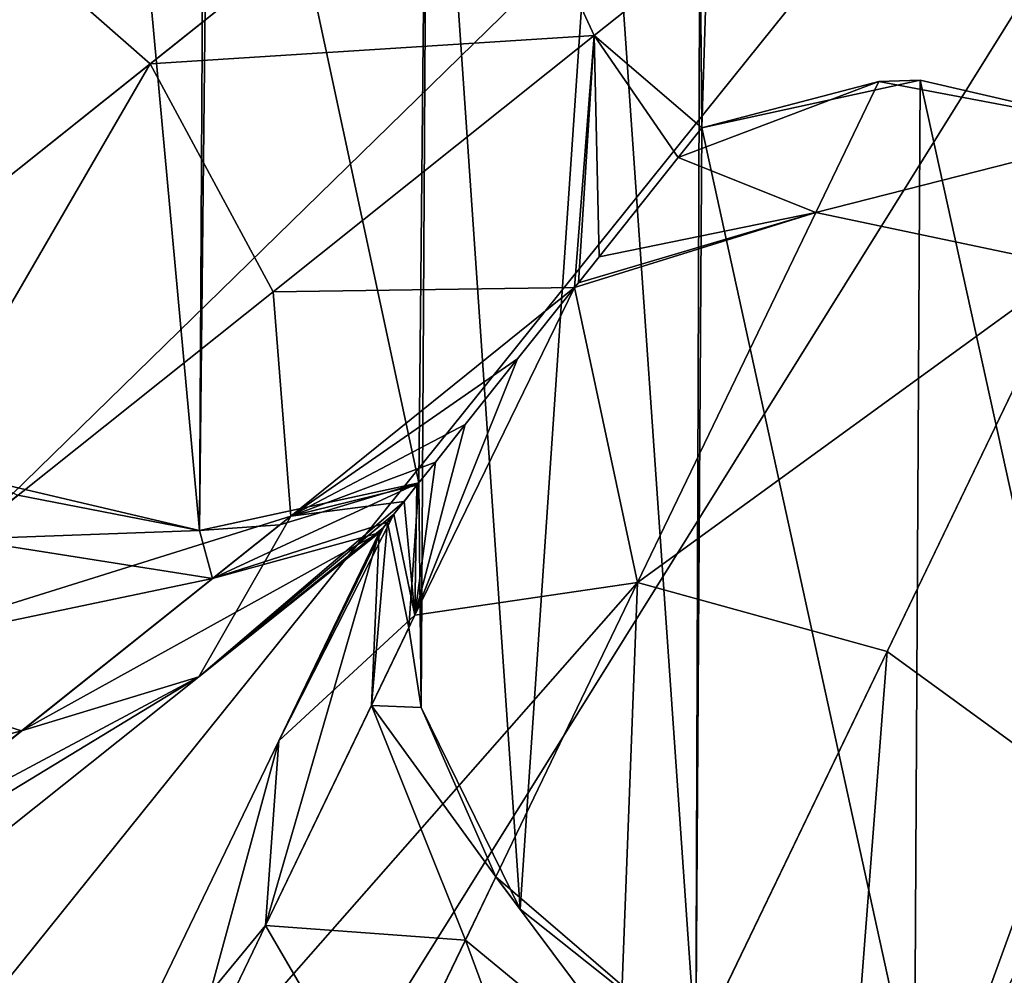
# Model space of a CAD drawing. Header units: millimetres. Extents: x 3 to 496, y 3 to 509.
# Tile 143 of 256: x 242.33 to 246.2, y 246.85 to 250.6. Entities that reach past the tile are written whole.
import ezdxf

# ---------------------------------------------------------------- set-up
doc = ezdxf.new("R2010")
doc.units = ezdxf.units.MM
doc.header["$LTSCALE"] = 25.4
doc.layers.get('0').update_dxf_attribs({"true_color": 0xff5454})

# ---------------------------------------------------------------- blocks, each defined once
blk = doc.blocks.new('FORM-M-9673.STL#1')
at = {"color": 0}
mesh = blk.add_polyface(dxfattribs=at)
corners = [(243.4488, 256.9537, 20.7302), (243.0791, 258.6248, 20.7302), (243.0709, 256.1621, 20.7302), (243.4517, 257.8308, 20.7302), (255.2364, 256.9537, 20.7302), (255.6061, 258.6248, 20.7302), (255.2334, 257.8308, 20.7302), (255.6143, 256.1621, 20.7302), (241.4724, 259.3986, 20.7302), (241.1046, 261.0783, 20.7302), (241.0988, 260.1969, 20.7302), (241.4888, 261.8716, 20.7302), (241.4888, 249.3453, 20.7302), (242.1768, 248.7942, 20.7302), (242.1768, 262.4227, 20.7302), (242.3906, 255.6085, 20.7302), (243.0348, 248.5924, 20.7302), (243.0709, 255.0548, 20.7302), (243.0791, 252.5921, 20.7302), (243.8963, 248.779, 20.7302), (243.9322, 252.3884, 20.7302), (243.906, 247.8976, 20.7302), (244.2937, 247.106, 20.7302), (244.6162, 251.8393, 20.7302), (244.9841, 246.5579, 20.7302), (244.9994, 251.0503, 20.7302), (245.0081, 250.1732, 20.7302), (245.843, 246.3599, 20.7302), (245.8651, 250.3598, 20.7302), (246.7036, 246.5503, 20.7302), (246.7196, 250.1618, 20.7302), (247.3988, 247.0922, 20.7302), (247.4072, 249.6172, 20.7302), (247.79, 246.3024, 20.7302), (247.7956, 248.8308, 20.7302), (248.4828, 245.7574, 20.7302), (248.4868, 249.3708, 20.7302), (249.3426, 245.5631, 20.7302), (249.3426, 249.5631, 20.7302), (250.2024, 245.7574, 20.7302), (250.1984, 249.3708, 20.7302), (250.8896, 248.8308, 20.7302), (250.8952, 246.3024, 20.7302), (251.278, 249.6172, 20.7302), (251.2864, 247.0922, 20.7302), (251.9656, 250.1618, 20.7302), (251.9816, 246.5503, 20.7302), (252.8201, 250.3598, 20.7302), (252.8422, 246.3599, 20.7302), (253.6771, 250.1732, 20.7302), (253.7011, 246.5579, 20.7302), (253.6858, 251.0503, 20.7302), (254.069, 251.8393, 20.7302), (254.3914, 247.106, 20.7302), (254.753, 252.3884, 20.7302), (254.7792, 247.8976, 20.7302), (254.7889, 248.779, 20.7302), (255.6061, 252.5921, 20.7302), (255.6504, 248.5924, 20.7302), (255.6143, 255.0548, 20.7302), (256.2946, 255.6085, 20.7302), (256.5084, 248.7942, 20.7302), (255.2364, 254.2633, 20.7302), (255.2334, 253.3861, 20.7302), (243.4488, 254.2633, 20.7302), (243.4517, 253.3861, 20.7302), (239.5491, 253.3732, 20.7302), (239.9243, 255.0513, 20.7302), (239.5472, 254.2546, 20.7302), (239.9298, 252.5782, 20.7302), (240.6073, 255.6085, 20.7302), (240.6153, 252.024, 20.7302), (241.1046, 250.1386, 20.7302), (241.4724, 251.8184, 20.7302), (241.0988, 251.0201, 20.7302), (239.9243, 256.1656, 20.7302), (239.5491, 257.8438, 20.7302), (239.5472, 256.9623, 20.7302), (239.9298, 258.6388, 20.7302), (240.6153, 259.1929, 20.7302), (243.0348, 262.6246, 20.7302), (243.8963, 262.438, 20.7302), (243.9322, 258.8285, 20.7302), (243.906, 263.3193, 20.7302), (244.2937, 264.111, 20.7302), (244.6162, 259.3777, 20.7302), (244.9841, 264.659, 20.7302), (244.9994, 260.1667, 20.7302), (245.0081, 261.0438, 20.7302), (245.843, 264.8571, 20.7302), (245.8651, 260.8571, 20.7302), (246.7036, 264.6666, 20.7302), (246.7196, 261.0551, 20.7302), (247.3988, 264.1247, 20.7302), (247.4072, 261.5997, 20.7302), (247.79, 264.9146, 20.7302), (247.7956, 262.3862, 20.7302), (248.4828, 265.4596, 20.7302), (248.4868, 261.8461, 20.7302), (249.3426, 265.6538, 20.7302), (249.3426, 261.6538, 20.7302), (250.1984, 261.8461, 20.7302), (250.2024, 265.4596, 20.7302), (250.8896, 262.3862, 20.7302), (250.8952, 264.9146, 20.7302), (251.278, 261.5997, 20.7302), (251.2864, 264.1247, 20.7302), (251.9656, 261.0551, 20.7302), (251.9816, 264.6666, 20.7302), (252.8201, 260.8571, 20.7302), (252.8422, 264.8571, 20.7302), (253.6771, 261.0438, 20.7302), (253.7011, 264.659, 20.7302), (253.6858, 260.1667, 20.7302), (254.069, 259.3777, 20.7302), (254.3914, 264.111, 20.7302), (254.753, 258.8285, 20.7302), (254.7792, 263.3193, 20.7302), (254.7889, 262.438, 20.7302), (255.6504, 262.6246, 20.7302), (256.5084, 262.4227, 20.7302), (257.1964, 249.3453, 20.7302), (257.1964, 261.8716, 20.7302), (257.2128, 251.8184, 20.7302), (257.5805, 250.1386, 20.7302), (257.5864, 251.0201, 20.7302), (258.0699, 252.024, 20.7302), (257.2128, 259.3986, 20.7302), (258.0699, 259.1929, 20.7302), (258.0778, 255.6085, 20.7302), (258.7554, 252.5782, 20.7302), (258.7609, 255.0513, 20.7302), (259.1361, 253.3732, 20.7302), (259.138, 254.2546, 20.7302), (258.7554, 258.6388, 20.7302), (258.7609, 256.1656, 20.7302), (259.1361, 257.8438, 20.7302), (259.138, 256.9623, 20.7302), (257.5805, 261.0783, 20.7302), (257.5864, 260.1969, 20.7302)]
mesh.append_faces([[corners[k] for k in face] for face in [(1, 0, 3), (4, 5, 6), (8, 9, 10), (57, 62, 63), (64, 18, 65), (66, 67, 68), (72, 73, 74), (75, 76, 77), (123, 124, 125), (131, 132, 133), (136, 135, 137), (138, 127, 139)]], dxfattribs={"vtx0": -1, "color": 0})
mesh.append_faces([[corners[k] for k in face] for face in [(0, 1, 2), (9, 8, 11), (11, 13, 14), (15, 16, 17), (18, 19, 20), (20, 22, 23), (23, 24, 25), (25, 24, 26), (26, 27, 28), (28, 29, 30), (30, 31, 32), (32, 33, 34), (34, 35, 36), (36, 37, 38), (38, 39, 40), (40, 39, 41), (41, 42, 43), (43, 44, 45), (45, 46, 47), (47, 48, 49), (49, 50, 51), (51, 50, 52), (52, 53, 54), (54, 56, 57), (59, 58, 60), (62, 57, 59), (67, 69, 70), (76, 75, 78), (78, 70, 79), (79, 73, 8), (80, 1, 81), (81, 82, 83), (83, 82, 84), (84, 85, 86), (86, 88, 89), (89, 90, 91), (91, 92, 93), (93, 94, 95), (95, 96, 97), (97, 98, 99), (99, 101, 102), (102, 103, 104), (104, 105, 106), (106, 107, 108), (108, 109, 110), (110, 111, 112), (112, 114, 115), (115, 116, 117), (117, 116, 118), (118, 5, 119), (119, 60, 120), (120, 121, 122), (126, 127, 123), (127, 126, 128), (129, 130, 131), (134, 135, 136), (122, 127, 138)]], dxfattribs={"vtx0": -1, "vtx1": -1, "color": 0})
mesh.append_faces([[corners[k] for k in face] for face in [(11, 8, 12), (14, 13, 15), (17, 16, 18), (57, 58, 59), (73, 12, 8), (79, 70, 71), (80, 2, 1), (119, 5, 7), (120, 60, 61), (122, 121, 123), (128, 126, 129), (127, 122, 123)]], dxfattribs={"vtx0": -1, "vtx1": -1, "vtx2": -1, "color": 0})
mesh.append_faces([[corners[k] for k in face] for face in [(5, 4, 7), (11, 12, 13), (15, 13, 16), (18, 16, 19), (20, 19, 21), (20, 21, 22), (23, 22, 24), (26, 24, 27), (28, 27, 29), (30, 29, 31), (32, 31, 33), (34, 33, 35), (36, 35, 37), (38, 37, 39), (41, 39, 42), (43, 42, 44), (45, 44, 46), (47, 46, 48), (49, 48, 50), (52, 50, 53), (54, 53, 55), (54, 55, 56), (57, 56, 58), (60, 58, 61), (18, 64, 17), (67, 66, 69), (70, 69, 71), (73, 72, 12), (78, 75, 70), (79, 71, 73), (15, 80, 14), (80, 15, 2), (81, 1, 82), (84, 82, 85), (86, 85, 87), (86, 87, 88), (89, 88, 90), (91, 90, 92), (93, 92, 94), (95, 94, 96), (97, 96, 98), (99, 98, 100), (99, 100, 101), (102, 101, 103), (104, 103, 105), (106, 105, 107), (108, 107, 109), (110, 109, 111), (112, 111, 113), (112, 113, 114), (115, 114, 116), (118, 116, 5), (119, 7, 60), (120, 61, 121), (123, 121, 124), (129, 126, 130), (131, 130, 132), (129, 134, 128), (134, 129, 135)]], dxfattribs={"vtx0": -1, "vtx2": -1, "color": 0})
mesh = blk.add_polyface(dxfattribs=at)
corners = [(249.3426, 255.6085, 2.1311), (220.6657, 252.2786, 4.4765), (220.1763, 248.9514, 4.605)]
mesh.append_faces([[corners[k] for k in face] for face in [(0, 1, 2)]], dxfattribs={"color": 0})
mesh = blk.add_polyface(dxfattribs=at)
corners = [(249.3426, 255.6085, 2.1311), (220.1763, 248.9514, 4.605), (221.918, 246.3868, 4.5431)]
mesh.append_faces([[corners[k] for k in face] for face in [(0, 1, 2)]], dxfattribs={"color": 0})
mesh = blk.add_polyface(dxfattribs=at)
corners = [(249.3426, 255.6085, 2.1311), (221.918, 246.3868, 4.5431), (223.4663, 243.279, 4.5183)]
mesh.append_faces([[corners[k] for k in face] for face in [(0, 1, 2)]], dxfattribs={"color": 0})
mesh = blk.add_polyface(dxfattribs=at)
corners = [(249.3426, 255.6085, 2.1311), (223.4663, 243.279, 4.5183), (224.9504, 240.1659, 4.4765)]
mesh.append_faces([[corners[k] for k in face] for face in [(0, 1, 2)]], dxfattribs={"color": 0})
mesh = blk.add_polyface(dxfattribs=at)
corners = [(249.3426, 255.6085, 2.1311), (224.9504, 240.1659, 4.4765), (225.953, 236.9559, 4.605)]
mesh.append_faces([[corners[k] for k in face] for face in [(0, 1, 2)]], dxfattribs={"color": 0})
mesh = blk.add_polyface(dxfattribs=at)
corners = [(249.3426, 255.6085, 2.1311), (225.953, 236.9559, 4.605), (228.6351, 235.401, 4.5431)]
mesh.append_faces([[corners[k] for k in face] for face in [(0, 1, 2)]], dxfattribs={"color": 0})
mesh = blk.add_polyface(dxfattribs=at)
corners = [(249.3426, 255.6085, 2.1311), (228.6351, 235.401, 4.5431), (231.3784, 233.2727, 4.5183)]
mesh.append_faces([[corners[k] for k in face] for face in [(0, 1, 2)]], dxfattribs={"color": 0})
mesh = blk.add_polyface(dxfattribs=at)
corners = [(249.3426, 255.6085, 2.1311), (231.3784, 233.2727, 4.5183), (234.0662, 231.1118, 4.4765)]
mesh.append_faces([[corners[k] for k in face] for face in [(0, 1, 2)]], dxfattribs={"color": 0})
mesh = blk.add_polyface(dxfattribs=at)
corners = [(249.3426, 255.6085, 2.1311), (234.0662, 231.1118, 4.4765), (236.3624, 228.6547, 4.605)]
mesh.append_faces([[corners[k] for k in face] for face in [(0, 1, 2)]], dxfattribs={"color": 0})
mesh = blk.add_polyface(dxfattribs=at)
corners = [(249.3426, 255.6085, 2.1311), (236.3624, 228.6547, 4.605), (239.4534, 228.4175, 4.5431)]
mesh.append_faces([[corners[k] for k in face] for face in [(0, 1, 2)]], dxfattribs={"color": 0})
mesh = blk.add_polyface(dxfattribs=at)
corners = [(249.3426, 255.6085, 2.1311), (239.4534, 228.4175, 4.5431), (242.8485, 227.6903, 4.5183)]
mesh.append_faces([[corners[k] for k in face] for face in [(0, 1, 2)]], dxfattribs={"color": 0})
mesh = blk.add_polyface(dxfattribs=at)
corners = [(249.3426, 255.6085, 2.1311), (242.8485, 227.6903, 4.5183), (246.2078, 226.9096, 4.4765)]
mesh.append_faces([[corners[k] for k in face] for face in [(0, 1, 2)]], dxfattribs={"color": 0})
mesh = blk.add_polyface(dxfattribs=at)
corners = [(242.0769, 251.0933, 5.7682), (244.153, 251.4699, 7.912), (242.842, 250.4244, 5.5708), (243.3378, 252.0988, 8.0199)]
mesh.append_faces([[corners[k] for k in face] for face in [(0, 1, 2), (1, 0, 3)]], dxfattribs={"vtx0": -1, "color": 0})
mesh = blk.add_polyface(dxfattribs=at)
corners = [(244.153, 251.4699, 7.912), (245.0302, 250.8904, 10.7302), (244.5847, 250.5352, 8.0199), (244.6162, 251.8393, 10.7302)]
mesh.append_faces([[corners[k] for k in face] for face in [(0, 1, 2), (1, 0, 3)]], dxfattribs={"vtx0": -1, "color": 0})
mesh = blk.add_polyface(dxfattribs=at)
corners = [(242.842, 250.4244, 5.5708), (244.5847, 250.5352, 8.0199), (243.3239, 249.5297, 5.7682), (244.153, 251.4699, 7.912)]
mesh.append_faces([[corners[k] for k in face] for face in [(0, 1, 2), (1, 0, 3)]], dxfattribs={"vtx0": -1, "color": 0})
mesh = blk.add_polyface(dxfattribs=at)
corners = [(242.0769, 251.0933, 5.7682), (240.9049, 248.8796, 4.1028), (240.214, 249.6077, 4.3565), (242.842, 250.4244, 5.5708)]
mesh.append_faces([[corners[k] for k in face] for face in [(0, 1, 2), (1, 0, 3)]], dxfattribs={"vtx0": -1, "color": 0})
mesh = blk.add_polyface(dxfattribs=at)
corners = [(244.9994, 251.0503, 20.7302), (245.0081, 250.1732, 20.7302), (245.0302, 250.8904, 10.7302)]
mesh.append_faces([[corners[k] for k in face] for face in [(0, 1, 2)]], dxfattribs={"color": 0})
mesh = blk.add_polyface(dxfattribs=at)
corners = [(245.0302, 250.8904, 10.7302), (245.0081, 250.1732, 10.7302), (244.5847, 250.5352, 8.0199)]
mesh.append_faces([[corners[k] for k in face] for face in [(0, 1, 2)]], dxfattribs={"color": 0})
mesh = blk.add_polyface(dxfattribs=at)
corners = [(245.0302, 250.8904, 10.7302), (245.0081, 250.1732, 20.7302), (245.0081, 250.1732, 10.7302)]
mesh.append_faces([[corners[k] for k in face] for face in [(0, 1, 2)]], dxfattribs={"color": 0})
mesh = blk.add_polyface(dxfattribs=at)
corners = [(244.5847, 250.5352, 8.0199), (244.5077, 249.5457, 8.2713), (243.3239, 249.5297, 5.7682)]
mesh.append_faces([[corners[k] for k in face] for face in [(0, 1, 2)]], dxfattribs={"color": 0})
mesh = blk.add_polyface(dxfattribs=at)
corners = [(244.5847, 250.5352, 8.0199), (244.5232, 249.5651, 8.3026), (244.5077, 249.5457, 8.2713)]
mesh.append_faces([[corners[k] for k in face] for face in [(0, 1, 2)]], dxfattribs={"color": 0})
mesh = blk.add_polyface(dxfattribs=at)
corners = [(244.5847, 250.5352, 8.0199), (244.6045, 249.6671, 8.4832), (244.5232, 249.5651, 8.3026)]
mesh.append_faces([[corners[k] for k in face] for face in [(0, 1, 2)]], dxfattribs={"color": 0})
mesh = blk.add_polyface(dxfattribs=at)
corners = [(244.5847, 250.5352, 8.0199), (245.0081, 250.1732, 10.7302), (244.9153, 250.0568, 9.5992)]
mesh.append_faces([[corners[k] for k in face] for face in [(0, 1, 2)]], dxfattribs={"color": 0})
mesh = blk.add_polyface(dxfattribs=at)
corners = [(244.5847, 250.5352, 8.0199), (244.9153, 250.0568, 9.5992), (244.6045, 249.6671, 8.4832)]
mesh.append_faces([[corners[k] for k in face] for face in [(0, 1, 2)]], dxfattribs={"color": 0})
mesh = blk.add_polyface(dxfattribs=at)
corners = [(242.842, 250.4244, 5.5708), (241.461, 248.044, 4.3565), (240.9049, 248.8796, 4.1028), (243.3239, 249.5297, 5.7682)]
mesh.append_faces([[corners[k] for k in face] for face in [(0, 1, 2), (1, 0, 3)]], dxfattribs={"vtx0": -1, "color": 0})
mesh = blk.add_polyface(dxfattribs=at)
corners = [(245.8651, 250.3598, 20.7302), (245.0081, 250.1732, 10.7302), (245.0081, 250.1732, 20.7302)]
mesh.append_faces([[corners[k] for k in face] for face in [(0, 1, 2)]], dxfattribs={"color": 0})
mesh = blk.add_polyface(dxfattribs=at)
corners = [(245.8651, 250.3598, 20.7302), (245.7024, 250.3543, 10.7302), (245.0081, 250.1732, 10.7302)]
mesh.append_faces([[corners[k] for k in face] for face in [(0, 1, 2)]], dxfattribs={"color": 0})
mesh = blk.add_polyface(dxfattribs=at)
corners = [(246.7196, 250.1618, 20.7302), (245.7024, 250.3543, 10.7302), (245.8651, 250.3598, 20.7302)]
mesh.append_faces([[corners[k] for k in face] for face in [(0, 1, 2)]], dxfattribs={"color": 0})
mesh = blk.add_polyface(dxfattribs=at)
corners = [(245.7024, 250.3543, 10.7302), (244.9153, 250.0568, 9.5992), (245.0081, 250.1732, 10.7302)]
mesh.append_faces([[corners[k] for k in face] for face in [(0, 1, 2)]], dxfattribs={"color": 0})
mesh = blk.add_polyface(dxfattribs=at)
corners = [(245.7024, 250.3543, 10.7302), (245.4552, 249.841, 8.0199), (244.9153, 250.0568, 9.5992)]
mesh.append_faces([[corners[k] for k in face] for face in [(0, 1, 2)]], dxfattribs={"color": 0})
mesh = blk.add_polyface(dxfattribs=at)
corners = [(245.4552, 249.841, 8.0199), (246.7196, 250.1618, 10.7302), (246.4626, 249.6281, 7.912), (245.7024, 250.3543, 10.7302)]
mesh.append_faces([[corners[k] for k in face] for face in [(0, 1, 2), (1, 0, 3)]], dxfattribs={"vtx0": -1, "color": 0})
mesh = blk.add_polyface(dxfattribs=at)
corners = [(246.7196, 250.1618, 20.7302), (246.7196, 250.1618, 10.7302), (245.7024, 250.3543, 10.7302)]
mesh.append_faces([[corners[k] for k in face] for face in [(0, 1, 2)]], dxfattribs={"color": 0})
mesh = blk.add_polyface(dxfattribs=at)
corners = [(244.9153, 250.0568, 9.5992), (245.4552, 249.841, 8.0199), (244.6045, 249.6671, 8.4832)]
mesh.append_faces([[corners[k] for k in face] for face in [(0, 1, 2)]], dxfattribs={"color": 0})
mesh = blk.add_polyface(dxfattribs=at)
corners = [(244.5232, 249.5651, 8.3026), (245.4552, 249.841, 8.0199), (244.5077, 249.5457, 8.2713)]
mesh.append_faces([[corners[k] for k in face] for face in [(0, 1, 2)]], dxfattribs={"color": 0})
mesh = blk.add_polyface(dxfattribs=at)
corners = [(244.5077, 249.5457, 8.2713), (245.4552, 249.841, 8.0199), (244.7555, 248.388, 5.7682)]
mesh.append_faces([[corners[k] for k in face] for face in [(0, 1, 2)]], dxfattribs={"color": 0})
mesh = blk.add_polyface(dxfattribs=at)
corners = [(244.6045, 249.6671, 8.4832), (245.4552, 249.841, 8.0199), (244.5232, 249.5651, 8.3026)]
mesh.append_faces([[corners[k] for k in face] for face in [(0, 1, 2)]], dxfattribs={"color": 0})
mesh = blk.add_polyface(dxfattribs=at)
corners = [(244.7555, 248.388, 5.7682), (246.4626, 249.6281, 7.912), (245.735, 248.1173, 5.5708), (245.4552, 249.841, 8.0199)]
mesh.append_faces([[corners[k] for k in face] for face in [(0, 1, 2), (1, 0, 3)]], dxfattribs={"vtx0": -1, "color": 0})
mesh = blk.add_polyface(dxfattribs=at)
corners = [(246.4626, 249.6281, 7.912), (246.5574, 247.5202, 5.7682), (245.735, 248.1173, 5.5708), (247.2571, 248.9732, 8.0199)]
mesh.append_faces([[corners[k] for k in face] for face in [(0, 1, 2), (1, 0, 3)]], dxfattribs={"vtx0": -1, "color": 0})
mesh = blk.add_polyface(dxfattribs=at)
corners = [(244.5077, 249.5457, 8.2713), (243.3935, 248.6488, 6.3078), (243.3239, 249.5297, 5.7682)]
mesh.append_faces([[corners[k] for k in face] for face in [(0, 1, 2)]], dxfattribs={"color": 0})
mesh = blk.add_polyface(dxfattribs=at)
corners = [(244.5077, 249.5457, 8.2713), (244.2843, 249.2656, 7.9068), (243.3935, 248.6488, 6.3078)]
mesh.append_faces([[corners[k] for k in face] for face in [(0, 1, 2)]], dxfattribs={"color": 0})
mesh = blk.add_polyface(dxfattribs=at)
corners = [(244.5077, 249.5457, 8.2713), (244.7555, 248.388, 5.7682), (243.8813, 248.2599, 6.3078)]
mesh.append_faces([[corners[k] for k in face] for face in [(0, 1, 2)]], dxfattribs={"color": 0})
mesh = blk.add_polyface(dxfattribs=at)
corners = [(244.5077, 249.5457, 8.2713), (243.8813, 248.2599, 6.3078), (244.2843, 249.2656, 7.9068)]
mesh.append_faces([[corners[k] for k in face] for face in [(0, 1, 2)]], dxfattribs={"color": 0})
mesh = blk.add_polyface(dxfattribs=at)
corners = [(241.461, 248.044, 4.3565), (243.3935, 248.6488, 6.3078), (241.7332, 247.3248, 5.0495), (243.3239, 249.5297, 5.7682)]
mesh.append_faces([[corners[k] for k in face] for face in [(0, 1, 2), (1, 0, 3)]], dxfattribs={"vtx0": -1, "color": 0})
mesh = blk.add_polyface(dxfattribs=at)
corners = [(244.2843, 249.2656, 7.9068), (244.079, 249.0081, 7.7051), (243.3935, 248.6488, 6.3078)]
mesh.append_faces([[corners[k] for k in face] for face in [(0, 1, 2)]], dxfattribs={"color": 0})
mesh = blk.add_polyface(dxfattribs=at)
corners = [(244.2843, 249.2656, 7.9068), (243.8813, 248.2599, 6.3078), (244.079, 249.0081, 7.7051)]
mesh.append_faces([[corners[k] for k in face] for face in [(0, 1, 2)]], dxfattribs={"color": 0})
mesh = blk.add_polyface(dxfattribs=at)
corners = [(244.079, 249.0081, 7.7051), (243.9617, 248.8611, 7.6566), (243.3935, 248.6488, 6.3078)]
mesh.append_faces([[corners[k] for k in face] for face in [(0, 1, 2)]], dxfattribs={"color": 0})
mesh = blk.add_polyface(dxfattribs=at)
corners = [(244.079, 249.0081, 7.7051), (243.8813, 248.2599, 6.3078), (243.9617, 248.8611, 7.6566)]
mesh.append_faces([[corners[k] for k in face] for face in [(0, 1, 2)]], dxfattribs={"color": 0})
mesh = blk.add_polyface(dxfattribs=at)
corners = [(243.9617, 248.8611, 7.6566), (243.8891, 248.77, 7.6639), (243.3935, 248.6488, 6.3078)]
mesh.append_faces([[corners[k] for k in face] for face in [(0, 1, 2)]], dxfattribs={"color": 0})
mesh = blk.add_polyface(dxfattribs=at)
corners = [(243.9617, 248.8611, 7.6566), (243.8813, 248.2599, 6.3078), (243.8891, 248.77, 7.6639)]
mesh.append_faces([[corners[k] for k in face] for face in [(0, 1, 2)]], dxfattribs={"color": 0})
mesh = blk.add_polyface(dxfattribs=at)
corners = [(242.1768, 248.7942, 20.7302), (243.0348, 248.5924, 10.7302), (243.0348, 248.5924, 20.7302)]
mesh.append_faces([[corners[k] for k in face] for face in [(0, 1, 2)]], dxfattribs={"color": 0})
mesh = blk.add_polyface(dxfattribs=at)
corners = [(242.1768, 248.7942, 20.7302), (242.3218, 248.7305, 10.7302), (243.0348, 248.5924, 10.7302)]
mesh.append_faces([[corners[k] for k in face] for face in [(0, 1, 2)]], dxfattribs={"color": 0})
mesh = blk.add_polyface(dxfattribs=at)
corners = [(243.0348, 248.5924, 20.7302), (243.3506, 248.6146, 10.7302), (243.8963, 248.779, 20.7302)]
mesh.append_faces([[corners[k] for k in face] for face in [(0, 1, 2)]], dxfattribs={"color": 0})
mesh = blk.add_polyface(dxfattribs=at)
corners = [(243.8963, 248.779, 10.7302), (243.0859, 248.4036, 9.1198), (243.7738, 248.6255, 8.7304)]
mesh.append_faces([[corners[k] for k in face] for face in [(0, 1, 2)]], dxfattribs={"color": 0})
mesh = blk.add_polyface(dxfattribs=at)
corners = [(243.3506, 248.6146, 10.7302), (243.0859, 248.4036, 9.1198), (243.8963, 248.779, 10.7302)]
mesh.append_faces([[corners[k] for k in face] for face in [(0, 1, 2)]], dxfattribs={"color": 0})
mesh = blk.add_polyface(dxfattribs=at)
corners = [(243.8963, 248.779, 20.7302), (243.3506, 248.6146, 10.7302), (243.8963, 248.779, 10.7302)]
mesh.append_faces([[corners[k] for k in face] for face in [(0, 1, 2)]], dxfattribs={"color": 0})
mesh = blk.add_polyface(dxfattribs=at)
corners = [(243.8963, 248.779, 10.7302), (243.7738, 248.6255, 8.7304), (243.8575, 248.2104, 10.7302)]
mesh.append_faces([[corners[k] for k in face] for face in [(0, 1, 2)]], dxfattribs={"color": 0})
mesh = blk.add_polyface(dxfattribs=at)
corners = [(243.8963, 248.779, 20.7302), (243.8575, 248.2104, 10.7302), (243.906, 247.8976, 20.7302)]
mesh.append_faces([[corners[k] for k in face] for face in [(0, 1, 2)]], dxfattribs={"color": 0})
mesh = blk.add_polyface(dxfattribs=at)
corners = [(243.8963, 248.779, 10.7302), (243.8575, 248.2104, 10.7302), (243.8963, 248.779, 20.7302)]
mesh.append_faces([[corners[k] for k in face] for face in [(0, 1, 2)]], dxfattribs={"color": 0})
mesh = blk.add_polyface(dxfattribs=at)
corners = [(243.8891, 248.77, 7.6639), (243.8388, 248.7069, 7.6975), (243.3935, 248.6488, 6.3078)]
mesh.append_faces([[corners[k] for k in face] for face in [(0, 1, 2)]], dxfattribs={"color": 0})
mesh = blk.add_polyface(dxfattribs=at)
corners = [(243.8891, 248.77, 7.6639), (243.8813, 248.2599, 6.3078), (243.8388, 248.7069, 7.6975)]
mesh.append_faces([[corners[k] for k in face] for face in [(0, 1, 2)]], dxfattribs={"color": 0})
mesh = blk.add_polyface(dxfattribs=at)
corners = [(242.3218, 248.7305, 10.7302), (242.1056, 248.5581, 9.4145), (243.0348, 248.5924, 10.7302)]
mesh.append_faces([[corners[k] for k in face] for face in [(0, 1, 2)]], dxfattribs={"color": 0})
mesh = blk.add_polyface(dxfattribs=at)
corners = [(243.7984, 248.6562, 7.7561), (243.0322, 248.018, 7.0449), (243.8388, 248.7069, 7.6975)]
mesh.append_faces([[corners[k] for k in face] for face in [(0, 1, 2)]], dxfattribs={"color": 0})
mesh = blk.add_polyface(dxfattribs=at)
corners = [(243.8388, 248.7069, 7.6975), (243.0322, 248.018, 7.0449), (243.3935, 248.6488, 6.3078)]
mesh.append_faces([[corners[k] for k in face] for face in [(0, 1, 2)]], dxfattribs={"color": 0})
mesh = blk.add_polyface(dxfattribs=at)
corners = [(243.8388, 248.7069, 7.6975), (243.8813, 248.2599, 6.3078), (243.7984, 248.6562, 7.7561)]
mesh.append_faces([[corners[k] for k in face] for face in [(0, 1, 2)]], dxfattribs={"color": 0})
mesh = blk.add_polyface(dxfattribs=at)
corners = [(243.7572, 248.6046, 7.8914), (243.0322, 248.018, 7.0449), (243.7984, 248.6562, 7.7561)]
mesh.append_faces([[corners[k] for k in face] for face in [(0, 1, 2)]], dxfattribs={"color": 0})
mesh = blk.add_polyface(dxfattribs=at)
corners = [(243.7984, 248.6562, 7.7561), (243.3466, 247.7672, 7.0449), (243.7572, 248.6046, 7.8914)]
mesh.append_faces([[corners[k] for k in face] for face in [(0, 1, 2)]], dxfattribs={"color": 0})
mesh = blk.add_polyface(dxfattribs=at)
corners = [(243.7984, 248.6562, 7.7561), (243.8813, 248.2599, 6.3078), (243.3466, 247.7672, 7.0449)]
mesh.append_faces([[corners[k] for k in face] for face in [(0, 1, 2)]], dxfattribs={"color": 0})
mesh = blk.add_polyface(dxfattribs=at)
corners = [(241.7332, 247.3248, 5.0495), (243.0322, 248.018, 7.0449), (241.6486, 246.9146, 5.9963), (243.3935, 248.6488, 6.3078)]
mesh.append_faces([[corners[k] for k in face] for face in [(0, 1, 2), (1, 0, 3)]], dxfattribs={"vtx0": -1, "color": 0})
mesh = blk.add_polyface(dxfattribs=at)
corners = [(243.0859, 248.4036, 9.1198), (243.7404, 248.5836, 8.2515), (243.7738, 248.6255, 8.7304)]
mesh.append_faces([[corners[k] for k in face] for face in [(0, 1, 2)]], dxfattribs={"color": 0})
mesh = blk.add_polyface(dxfattribs=at)
corners = [(243.7738, 248.6255, 8.7304), (243.7106, 247.9054, 9.1198), (243.8575, 248.2104, 10.7302)]
mesh.append_faces([[corners[k] for k in face] for face in [(0, 1, 2)]], dxfattribs={"color": 0})
mesh = blk.add_polyface(dxfattribs=at)
corners = [(243.7738, 248.6255, 8.7304), (243.7404, 248.5836, 8.2515), (243.7106, 247.9054, 9.1198)]
mesh.append_faces([[corners[k] for k in face] for face in [(0, 1, 2)]], dxfattribs={"color": 0})
mesh = blk.add_polyface(dxfattribs=at)
corners = [(243.0348, 248.5924, 10.7302), (242.1056, 248.5581, 9.4145), (243.0859, 248.4036, 9.1198)]
mesh.append_faces([[corners[k] for k in face] for face in [(0, 1, 2)]], dxfattribs={"color": 0})
mesh = blk.add_polyface(dxfattribs=at)
corners = [(243.0859, 248.4036, 9.1198), (242.3368, 247.8061, 7.782), (243.7404, 248.5836, 8.2515)]
mesh.append_faces([[corners[k] for k in face] for face in [(0, 1, 2)]], dxfattribs={"color": 0})
mesh = blk.add_polyface(dxfattribs=at)
corners = [(243.7404, 248.5836, 8.2515), (242.3368, 247.8061, 7.782), (243.0322, 248.018, 7.0449)]
mesh.append_faces([[corners[k] for k in face] for face in [(0, 1, 2)]], dxfattribs={"color": 0})
mesh = blk.add_polyface(dxfattribs=at)
corners = [(243.7404, 248.5836, 8.2515), (243.0322, 248.018, 7.0449), (243.7572, 248.6046, 7.8914)]
mesh.append_faces([[corners[k] for k in face] for face in [(0, 1, 2)]], dxfattribs={"color": 0})
mesh = blk.add_polyface(dxfattribs=at)
corners = [(243.0348, 248.5924, 10.7302), (243.0859, 248.4036, 9.1198), (243.3506, 248.6146, 10.7302)]
mesh.append_faces([[corners[k] for k in face] for face in [(0, 1, 2)]], dxfattribs={"color": 0})
mesh = blk.add_polyface(dxfattribs=at)
corners = [(243.0348, 248.5924, 20.7302), (243.0348, 248.5924, 10.7302), (243.3506, 248.6146, 10.7302)]
mesh.append_faces([[corners[k] for k in face] for face in [(0, 1, 2)]], dxfattribs={"color": 0})
mesh = blk.add_polyface(dxfattribs=at)
corners = [(243.7404, 248.5836, 8.2515), (243.3466, 247.7672, 7.0449), (243.2948, 247.0421, 7.782)]
mesh.append_faces([[corners[k] for k in face] for face in [(0, 1, 2)]], dxfattribs={"color": 0})
mesh = blk.add_polyface(dxfattribs=at)
corners = [(243.7404, 248.5836, 8.2515), (243.2948, 247.0421, 7.782), (243.7106, 247.9054, 9.1198)]
mesh.append_faces([[corners[k] for k in face] for face in [(0, 1, 2)]], dxfattribs={"color": 0})
mesh = blk.add_polyface(dxfattribs=at)
corners = [(243.7572, 248.6046, 7.8914), (243.3466, 247.7672, 7.0449), (243.7404, 248.5836, 8.2515)]
mesh.append_faces([[corners[k] for k in face] for face in [(0, 1, 2)]], dxfattribs={"color": 0})
mesh = blk.add_polyface(dxfattribs=at)
corners = [(243.0859, 248.4036, 9.1198), (241.4935, 248.07, 8.3215), (242.3368, 247.8061, 7.782), (242.1056, 248.5581, 9.4145)]
mesh.append_faces([[corners[k] for k in face] for face in [(0, 1, 2), (1, 0, 3)]], dxfattribs={"vtx0": -1, "color": 0})
mesh = blk.add_polyface(dxfattribs=at)
corners = [(242.9599, 246.3465, 5.0495), (244.7555, 248.388, 5.7682), (243.7216, 246.2412, 4.3565), (243.8813, 248.2599, 6.3078)]
mesh.append_faces([[corners[k] for k in face] for face in [(0, 1, 2), (1, 0, 3)]], dxfattribs={"vtx0": -1, "color": 0})
mesh = blk.add_polyface(dxfattribs=at)
corners = [(244.7555, 248.388, 5.7682), (244.66, 245.885, 4.1028), (243.7216, 246.2412, 4.3565), (245.735, 248.1173, 5.5708)]
mesh.append_faces([[corners[k] for k in face] for face in [(0, 1, 2), (1, 0, 3)]], dxfattribs={"vtx0": -1, "color": 0})
mesh = blk.add_polyface(dxfattribs=at)
corners = [(243.3466, 247.7672, 7.0449), (242.9599, 246.3465, 5.0495), (242.5788, 246.1728, 5.9963), (243.8813, 248.2599, 6.3078)]
mesh.append_faces([[corners[k] for k in face] for face in [(0, 1, 2), (1, 0, 3)]], dxfattribs={"vtx0": -1, "color": 0})
mesh = blk.add_polyface(dxfattribs=at)
corners = [(243.8575, 248.2104, 10.7302), (243.7106, 247.9054, 9.1198), (243.906, 247.8976, 10.7302)]
mesh.append_faces([[corners[k] for k in face] for face in [(0, 1, 2)]], dxfattribs={"color": 0})
mesh = blk.add_polyface(dxfattribs=at)
corners = [(243.8575, 248.2104, 10.7302), (243.906, 247.8976, 10.7302), (243.906, 247.8976, 20.7302)]
mesh.append_faces([[corners[k] for k in face] for face in [(0, 1, 2)]], dxfattribs={"color": 0})
mesh = blk.add_polyface(dxfattribs=at)
corners = [(245.735, 248.1173, 5.5708), (245.5236, 245.3734, 4.3565), (244.66, 245.885, 4.1028), (246.5574, 247.5202, 5.7682)]
mesh.append_faces([[corners[k] for k in face] for face in [(0, 1, 2), (1, 0, 3)]], dxfattribs={"vtx0": -1, "color": 0})
mesh = blk.add_polyface(dxfattribs=at)
corners = [(242.3368, 247.8061, 7.782), (240.5892, 247.3488, 7.6362), (241.2299, 246.9234, 6.9431), (241.4935, 248.07, 8.3215)]
mesh.append_faces([[corners[k] for k in face] for face in [(0, 1, 2), (1, 0, 3)]], dxfattribs={"vtx0": -1, "color": 0})
mesh = blk.add_polyface(dxfattribs=at)
corners = [(243.0322, 248.018, 7.0449), (241.2299, 246.9234, 6.9431), (241.6486, 246.9146, 5.9963), (242.3368, 247.8061, 7.782)]
mesh.append_faces([[corners[k] for k in face] for face in [(0, 1, 2), (1, 0, 3)]], dxfattribs={"vtx0": -1, "color": 0})
mesh = blk.add_polyface(dxfattribs=at)
corners = [(244.0794, 246.9841, 9.4145), (243.2948, 247.0421, 7.782), (243.7397, 246.2787, 8.3215), (243.7106, 247.9054, 9.1198)]
mesh.append_faces([[corners[k] for k in face] for face in [(0, 1, 2), (1, 0, 3)]], dxfattribs={"vtx0": -1, "color": 0})
mesh = blk.add_polyface(dxfattribs=at)
corners = [(243.7106, 247.9054, 9.1198), (244.0794, 246.9841, 9.4145), (244.1994, 247.2332, 10.7302)]
mesh.append_faces([[corners[k] for k in face] for face in [(0, 1, 2)]], dxfattribs={"color": 0})
mesh = blk.add_polyface(dxfattribs=at)
corners = [(243.7106, 247.9054, 9.1198), (244.1994, 247.2332, 10.7302), (243.906, 247.8976, 10.7302)]
mesh.append_faces([[corners[k] for k in face] for face in [(0, 1, 2)]], dxfattribs={"color": 0})
mesh = blk.add_polyface(dxfattribs=at)
corners = [(243.906, 247.8976, 20.7302), (244.1994, 247.2332, 10.7302), (244.2937, 247.106, 20.7302)]
mesh.append_faces([[corners[k] for k in face] for face in [(0, 1, 2)]], dxfattribs={"color": 0})
mesh = blk.add_polyface(dxfattribs=at)
corners = [(243.906, 247.8976, 10.7302), (244.1994, 247.2332, 10.7302), (243.906, 247.8976, 20.7302)]
mesh.append_faces([[corners[k] for k in face] for face in [(0, 1, 2)]], dxfattribs={"color": 0})
mesh = blk.add_polyface(dxfattribs=at)
corners = [(243.2948, 247.0421, 7.782), (242.5788, 246.1728, 5.9963), (242.6805, 245.7665, 6.9431), (243.3466, 247.7672, 7.0449)]
mesh.append_faces([[corners[k] for k in face] for face in [(0, 1, 2), (1, 0, 3)]], dxfattribs={"vtx0": -1, "color": 0})
mesh = blk.add_polyface(dxfattribs=at)
corners = [(245.5236, 245.3734, 4.3565), (247.0023, 246.7569, 6.3078), (246.0809, 244.8435, 5.0495), (246.5574, 247.5202, 5.7682)]
mesh.append_faces([[corners[k] for k in face] for face in [(0, 1, 2), (1, 0, 3)]], dxfattribs={"vtx0": -1, "color": 0})
mesh = blk.add_polyface(dxfattribs=at)
corners = [(244.8739, 246.3292, 9.5224), (244.1994, 247.2332, 10.7302), (244.0794, 246.9841, 9.4145), (244.9841, 246.5579, 10.7302)]
mesh.append_faces([[corners[k] for k in face] for face in [(0, 1, 2), (1, 0, 3)]], dxfattribs={"vtx0": -1, "color": 0})
mesh = blk.add_polyface(dxfattribs=at)
corners = [(244.2937, 247.106, 20.7302), (244.1994, 247.2332, 10.7302), (244.9841, 246.5579, 10.7302)]
mesh.append_faces([[corners[k] for k in face] for face in [(0, 1, 2)]], dxfattribs={"color": 0})
mesh = blk.add_polyface(dxfattribs=at)
corners = [(244.2937, 247.106, 20.7302), (244.9841, 246.5579, 10.7302), (244.9841, 246.5579, 20.7302)]
mesh.append_faces([[corners[k] for k in face] for face in [(0, 1, 2)]], dxfattribs={"color": 0})
mesh = blk.add_polyface(dxfattribs=at)
corners = [(243.7397, 246.2787, 8.3215), (242.6805, 245.7665, 6.9431), (243.2379, 245.2366, 7.6362), (243.2948, 247.0421, 7.782)]
mesh.append_faces([[corners[k] for k in face] for face in [(0, 1, 2), (1, 0, 3)]], dxfattribs={"vtx0": -1, "color": 0})
mesh = blk.add_polyface(dxfattribs=at)
corners = [(244.5621, 245.6817, 8.519), (244.0794, 246.9841, 9.4145), (243.7397, 246.2787, 8.3215), (244.8739, 246.3292, 9.5224)]
mesh.append_faces([[corners[k] for k in face] for face in [(0, 1, 2), (1, 0, 3)]], dxfattribs={"vtx0": -1, "color": 0})

msp = doc.modelspace()

# ---------------------------------------------------------------- block references
at = {"color": 7, "true_color": 0xf9f8f7}
msp.add_blockref('FORM-M-9673.STL#1', (0, 0), dxfattribs=at)

doc.saveas('drawing.dxf')
